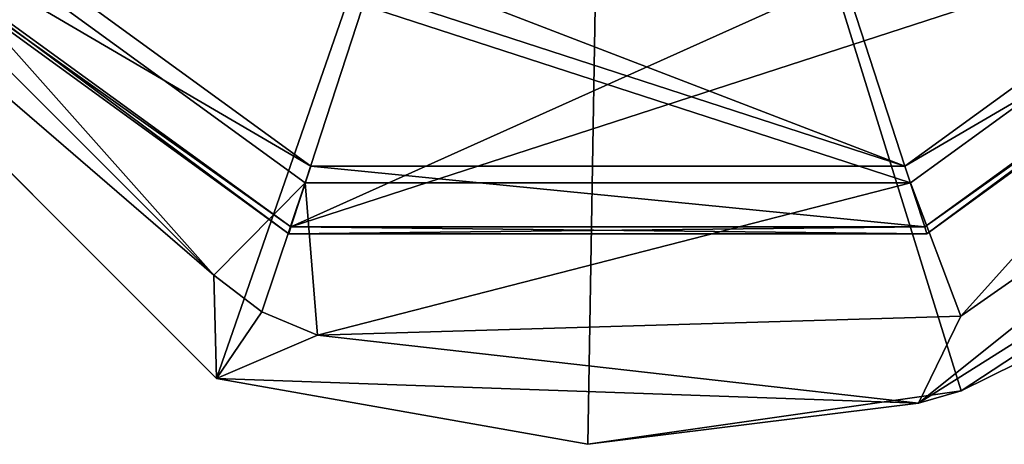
# Model space of a CAD drawing. Header units: millimetres. Extents: x -94 to 205, y -120 to 508.
# Tile 85 of 161: x -17 to 11, y 87 to 98. Entities that reach past the tile are written whole.
import ezdxf

# ---------------------------------------------------------------- set-up
doc = ezdxf.new("R2010")
doc.units = ezdxf.units.MM
doc.header["$LTSCALE"] = 65.185185
for name, color, linetype in [('1005', 7, 'CONTINUOUS'), ('1006', 7, 'CONTINUOUS'), ('1007', 7, 'CONTINUOUS'), ('1013', 7, 'CONTINUOUS'), ('1014', 7, 'CONTINUOUS'), ('1021', 7, 'CONTINUOUS'), ('1029', 7, 'CONTINUOUS'), ('1295', 7, 'CONTINUOUS'), ('1296', 7, 'CONTINUOUS'), ('1298', 7, 'CONTINUOUS'), ('1301', 7, 'CONTINUOUS'), ('1304', 7, 'CONTINUOUS'), ('1309', 7, 'CONTINUOUS'), ('1317', 7, 'CONTINUOUS'), ('1319', 7, 'CONTINUOUS'), ('1320', 7, 'CONTINUOUS'), ('1321', 7, 'CONTINUOUS')]:
    doc.layers.add(name, color=color, linetype=linetype)

msp = doc.modelspace()

# ---------------------------------------------------------------- linework, layer by layer
at = {"layer": '1005', "linetype": 'CONTINUOUS'}
for points in [[(-8.343, 94.321), (-23.3, 103.072), (-21.843, 104.13), (-8.343, 94.321)], [(21.843, 104.13), (23.3, 103.072), (8.343, 94.321), (21.843, 104.13)], [(-8.9, 92.61), (-23.3, 103.072), (-8.343, 94.321), (-8.9, 92.61)], [(23.3, 103.072), (8.9, 92.61), (8.343, 94.321), (23.3, 103.072)], [(8.9, 92.61), (-8.9, 92.61), (-8.343, 94.321), (8.9, 92.61)], [(8.343, 94.321), (8.9, 92.61), (-8.343, 94.321), (8.343, 94.321)]]:
    msp.add_3dface(points, dxfattribs=at)
at = {"layer": '1006', "linetype": 'CONTINUOUS'}
for points in [[(-8.343, 94.321), (-21.843, 104.13), (-8.343, 94.321, 1), (-8.343, 94.321)], [(-8.343, 94.321, 1), (-21.843, 104.13), (-21.843, 104.13, 1), (-8.343, 94.321, 1)], [(21.843, 104.13), (8.343, 94.321), (21.843, 104.13, 1), (21.843, 104.13)], [(21.843, 104.13, 1), (8.343, 94.321), (8.343, 94.321, 1), (21.843, 104.13, 1)], [(8.343, 94.321), (-8.343, 94.321), (8.343, 94.321, 1), (8.343, 94.321)], [(8.343, 94.321, 1), (-8.343, 94.321), (-8.343, 94.321, 1), (8.343, 94.321, 1)]]:
    msp.add_3dface(points, dxfattribs=at)
at = {"layer": '1007', "linetype": 'CONTINUOUS'}
for points in [[(8.343, 94.321, 1), (-8.343, 94.321, 1), (-21.843, 104.13, 1), (8.343, 94.321, 1)], [(8.343, 94.321, 1), (-21.843, 104.13, 1), (-6.489, 100.028, 1), (8.343, 94.321, 1)], [(21.843, 104.13, 1), (8.343, 94.321, 1), (6.489, 100.028, 1), (21.843, 104.13, 1)], [(6.489, 100.028, 1), (8.343, 94.321, 1), (-6.489, 100.028, 1), (6.489, 100.028, 1)]]:
    msp.add_3dface(points, dxfattribs=at)
at = {"layer": '1013', "linetype": 'CONTINUOUS'}
for points in [[(-23.3, 103.072, 5), (-8.9, 92.61, 5), (-6.628, 99.6, 5), (-23.3, 103.072, 5)], [(8.9, 92.61, 5), (23.3, 103.072, 5), (-8.9, 92.61, 5), (8.9, 92.61, 5)], [(-8.9, 92.61, 5), (23.3, 103.072, 5), (6.628, 99.6, 5), (-8.9, 92.61, 5)], [(-6.628, 99.6, 5), (-8.9, 92.61, 5), (6.628, 99.6, 5), (-6.628, 99.6, 5)]]:
    msp.add_3dface(points, dxfattribs=at)
at = {"layer": '1014', "linetype": 'CONTINUOUS'}
for points in [[(-23.461, 102.954, 0.2), (-8.962, 92.419, 0.2), (-23.461, 102.954, 4.8), (-23.461, 102.954, 0.2)], [(-23.461, 102.954, 4.8), (-8.962, 92.419, 0.2), (-8.962, 92.419, 4.8), (-23.461, 102.954, 4.8)], [(8.962, 92.419, 0.2), (23.461, 102.954, 0.2), (8.962, 92.419, 4.8), (8.962, 92.419, 0.2)], [(8.962, 92.419, 4.8), (23.461, 102.954, 0.2), (23.461, 102.954, 4.8), (8.962, 92.419, 4.8)], [(-8.962, 92.419, 0.2), (8.962, 92.419, 0.2), (-8.962, 92.419, 4.8), (-8.962, 92.419, 0.2)], [(-8.962, 92.419, 4.8), (8.962, 92.419, 0.2), (8.962, 92.419, 4.8), (-8.962, 92.419, 4.8)]]:
    msp.add_3dface(points, dxfattribs=at)
at = {"layer": '1021', "linetype": 'CONTINUOUS'}
for points in [[(-23.3, 103.072, 5), (-23.461, 102.954, 4.8), (-8.962, 92.419, 4.8), (-23.3, 103.072, 5)], [(-8.9, 92.61, 5), (-23.3, 103.072, 5), (-8.962, 92.419, 4.8), (-8.9, 92.61, 5)], [(23.3, 103.072, 5), (8.9, 92.61, 5), (23.461, 102.954, 4.8), (23.3, 103.072, 5)], [(8.9, 92.61, 5), (8.962, 92.419, 4.8), (23.461, 102.954, 4.8), (8.9, 92.61, 5)], [(-8.9, 92.61, 5), (-8.962, 92.419, 4.8), (8.962, 92.419, 4.8), (-8.9, 92.61, 5)], [(8.9, 92.61, 5), (-8.9, 92.61, 5), (8.962, 92.419, 4.8), (8.9, 92.61, 5)]]:
    msp.add_3dface(points, dxfattribs=at)
at = {"layer": '1029', "linetype": 'CONTINUOUS'}
for points in [[(-23.3, 103.072), (-8.9, 92.61), (-23.461, 102.954, 0.2), (-23.3, 103.072)], [(-8.9, 92.61), (-8.962, 92.419, 0.2), (-23.461, 102.954, 0.2), (-8.9, 92.61)], [(8.9, 92.61), (23.3, 103.072), (8.962, 92.419, 0.2), (8.9, 92.61)], [(23.3, 103.072), (23.461, 102.954, 0.2), (8.962, 92.419, 0.2), (23.3, 103.072)], [(-8.9, 92.61), (8.9, 92.61), (-8.962, 92.419, 0.2), (-8.9, 92.61)], [(8.9, 92.61), (8.962, 92.419, 0.2), (-8.962, 92.419, 0.2), (8.9, 92.61)]]:
    msp.add_3dface(points, dxfattribs=at)
at = {"layer": '1295', "linetype": 'CONTINUOUS'}
for points in [[(-10.994, 88.355, 37.5), (-31.645, 109.006, 37.5), (-11.065, 91.255, 37.5), (-10.994, 88.355, 37.5)], [(-31.645, 109.006, 37.5), (-28.745, 108.935, 37.5), (-11.065, 91.255, 37.5), (-31.645, 109.006, 37.5)], [(25.419, 98.18, 37.5), (8.727, 87.657, 37.5), (24.71, 100.463, 37.5), (25.419, 98.18, 37.5)], [(24.71, 100.463, 37.5), (8.727, 87.657, 37.5), (9.909, 90.099, 37.5), (24.71, 100.463, 37.5)], [(-9.719, 90.222, 37.5), (-10.994, 88.355, 37.5), (-11.065, 91.255, 37.5), (-9.719, 90.222, 37.5)], [(-8.151, 89.573, 37.5), (-10.994, 88.355, 37.5), (-9.719, 90.222, 37.5), (-8.151, 89.573, 37.5)], [(9.909, 90.099, 37.5), (8.727, 87.657, 37.5), (-8.151, 89.573, 37.5), (9.909, 90.099, 37.5)], [(8.727, 87.657, 37.5), (-10.994, 88.355, 37.5), (-8.151, 89.573, 37.5), (8.727, 87.657, 37.5)]]:
    msp.add_3dface(points, dxfattribs=at)
at = {"layer": '1296', "linetype": 'CONTINUOUS'}
for points in [[(8.727, 87.657, 37.5), (25.419, 98.18, 37.5), (9.922, 88.003, 70.5), (8.727, 87.657, 37.5)], [(9.922, 88.003, 70.5), (25.419, 98.18, 37.5), (19.416, 92.7, 70.5), (9.922, 88.003, 70.5)], [(-10.994, 88.355, 37.5), (8.727, 87.657, 37.5), (-10.994, 88.355, 70.5), (-10.994, 88.355, 37.5)], [(-10.994, 88.355, 70.5), (8.727, 87.657, 37.5), (-0.564, 86.505, 70.5), (-10.994, 88.355, 70.5)], [(-0.564, 86.505, 70.5), (8.727, 87.657, 37.5), (9.922, 88.003, 70.5), (-0.564, 86.505, 70.5)]]:
    msp.add_3dface(points, dxfattribs=at)
at = {"layer": '1298', "linetype": 'CONTINUOUS'}
for points in [[(-10.994, 88.355, 70.5), (0, 120, 73.5), (-21.319, 98.681, 71.074), (-10.994, 88.355, 70.5)], [(-10.994, 88.355, 70.5), (-0.564, 86.505, 70.5), (0, 120, 73.5), (-10.994, 88.355, 70.5)], [(-0.564, 86.505, 70.5), (9.922, 88.003, 70.5), (0, 120, 73.5), (-0.564, 86.505, 70.5)], [(9.922, 88.003, 70.5), (19.416, 92.7, 70.5), (0, 120, 73.5), (9.922, 88.003, 70.5)], [(19.416, 92.7, 70.5), (26.969, 100.127, 70.5), (0, 120, 73.5), (19.416, 92.7, 70.5)]]:
    msp.add_3dface(points, dxfattribs=at)
at = {"layer": '1301', "linetype": 'CONTINUOUS'}
for points in [[(-8.498, 93.846, 68.5), (-22.248, 103.836, 68.5), (-8.498, 93.846, 69.5), (-8.498, 93.846, 68.5)], [(-8.498, 93.846, 69.5), (-22.248, 103.836, 68.5), (-22.248, 103.836, 69.5), (-8.498, 93.846, 69.5)], [(22.248, 103.836, 68.5), (8.498, 93.846, 68.5), (22.248, 103.836, 69.5), (22.248, 103.836, 68.5)], [(22.248, 103.836, 69.5), (8.498, 93.846, 68.5), (8.498, 93.846, 69.5), (22.248, 103.836, 69.5)], [(8.498, 93.846, 68.5), (-8.498, 93.846, 68.5), (8.498, 93.846, 69.5), (8.498, 93.846, 68.5)], [(8.498, 93.846, 69.5), (-8.498, 93.846, 68.5), (-8.498, 93.846, 69.5), (8.498, 93.846, 69.5)]]:
    msp.add_3dface(points, dxfattribs=at)
at = {"layer": '1304', "linetype": 'CONTINUOUS'}
for points in [[(-31.645, 109.006, 37.5), (-10.994, 88.355, 37.5), (-10.994, 88.355, 70.5), (-31.645, 109.006, 37.5)], [(-31.645, 109.006, 37.5), (-10.994, 88.355, 70.5), (-31.645, 109.006, 70.5), (-31.645, 109.006, 37.5)], [(-31.645, 109.006, 70.5), (-10.994, 88.355, 70.5), (-21.319, 98.681, 71.074), (-31.645, 109.006, 70.5)]]:
    msp.add_3dface(points, dxfattribs=at)
at = {"layer": '1309', "linetype": 'CONTINUOUS'}
for points in [[(22.248, 103.836, 69.5), (8.498, 93.846, 69.5), (-22.248, 103.836, 69.5), (22.248, 103.836, 69.5)], [(8.498, 93.846, 69.5), (-8.498, 93.846, 69.5), (-22.248, 103.836, 69.5), (8.498, 93.846, 69.5)]]:
    msp.add_3dface(points, dxfattribs=at)
at = {"layer": '1317', "linetype": 'CONTINUOUS'}
for points in [[(-28.745, 108.935, 68.5), (-22.248, 103.836, 68.5), (-11.065, 91.255, 68.5), (-28.745, 108.935, 68.5)], [(-22.248, 103.836, 68.5), (-8.498, 93.846, 68.5), (-11.065, 91.255, 68.5), (-22.248, 103.836, 68.5)], [(8.498, 93.846, 68.5), (22.248, 103.836, 68.5), (9.909, 90.099, 68.5), (8.498, 93.846, 68.5)], [(9.909, 90.099, 68.5), (22.248, 103.836, 68.5), (24.71, 100.463, 68.5), (9.909, 90.099, 68.5)], [(-11.065, 91.255, 68.5), (-8.498, 93.846, 68.5), (-9.719, 90.222, 68.5), (-11.065, 91.255, 68.5)], [(-9.719, 90.222, 68.5), (-8.498, 93.846, 68.5), (-8.151, 89.573, 68.5), (-9.719, 90.222, 68.5)], [(-8.498, 93.846, 68.5), (8.498, 93.846, 68.5), (-8.151, 89.573, 68.5), (-8.498, 93.846, 68.5)], [(-8.151, 89.573, 68.5), (8.498, 93.846, 68.5), (9.909, 90.099, 68.5), (-8.151, 89.573, 68.5)]]:
    msp.add_3dface(points, dxfattribs=at)
at = {"layer": '1319', "linetype": 'CONTINUOUS'}
for points in [[(24.71, 100.463, 37.5), (9.909, 90.099, 37.5), (24.71, 100.463, 68.5), (24.71, 100.463, 37.5)], [(9.909, 90.099, 37.5), (9.909, 90.099, 68.5), (24.71, 100.463, 68.5), (9.909, 90.099, 37.5)], [(9.909, 90.099, 37.5), (-8.151, 89.573, 37.5), (9.909, 90.099, 68.5), (9.909, 90.099, 37.5)], [(-8.151, 89.573, 37.5), (-8.151, 89.573, 68.5), (9.909, 90.099, 68.5), (-8.151, 89.573, 37.5)]]:
    msp.add_3dface(points, dxfattribs=at)
at = {"layer": '1320', "linetype": 'CONTINUOUS'}
for points in [[(-9.719, 90.222, 37.5), (-11.065, 91.255, 37.5), (-9.719, 90.222, 68.5), (-9.719, 90.222, 37.5)], [(-11.065, 91.255, 37.5), (-11.065, 91.255, 68.5), (-9.719, 90.222, 68.5), (-11.065, 91.255, 37.5)], [(-8.151, 89.573, 37.5), (-9.719, 90.222, 37.5), (-8.151, 89.573, 68.5), (-8.151, 89.573, 37.5)], [(-9.719, 90.222, 37.5), (-9.719, 90.222, 68.5), (-8.151, 89.573, 68.5), (-9.719, 90.222, 37.5)]]:
    msp.add_3dface(points, dxfattribs=at)
at = {"layer": '1321', "linetype": 'CONTINUOUS'}
for points in [[(-11.065, 91.255, 37.5), (-28.745, 108.935, 37.5), (-28.745, 108.935, 68.5), (-11.065, 91.255, 37.5)], [(-11.065, 91.255, 37.5), (-28.745, 108.935, 68.5), (-11.065, 91.255, 68.5), (-11.065, 91.255, 37.5)]]:
    msp.add_3dface(points, dxfattribs=at)

doc.saveas('drawing.dxf')
